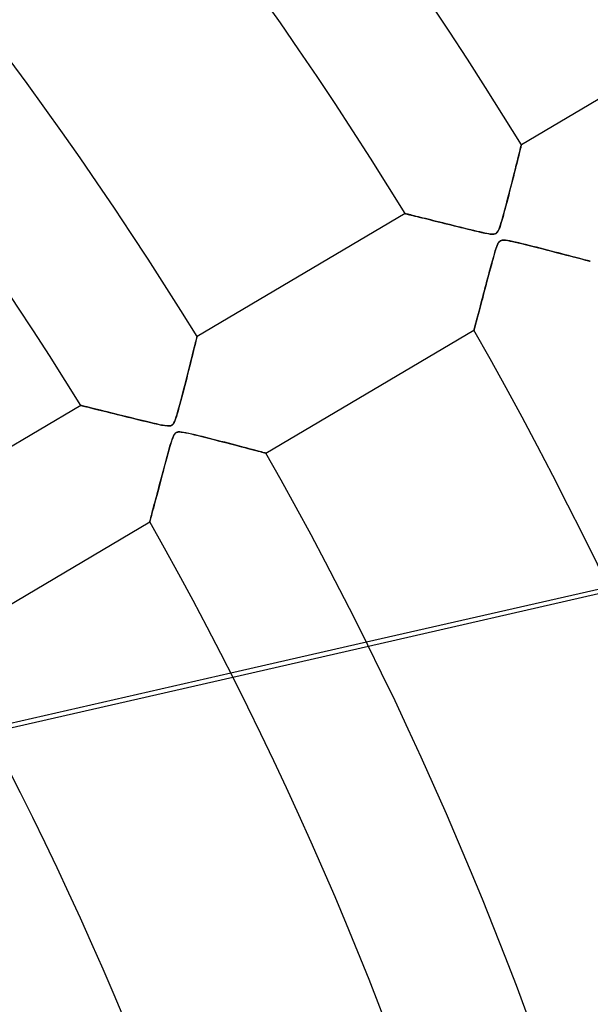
# Model space of a CAD drawing. Header units: millimetres. Extents: x -635 to 635, y -635 to 635.
# Tile 45 of 52: x 228 to 270, y 99 to 172. Entities that reach past the tile are written whole.
import ezdxf

# ---------------------------------------------------------------- set-up
doc = ezdxf.new("R2010")
doc.units = ezdxf.units.MM
doc.layers.add('HIDDEN', color=7, linetype='Continuous')
doc.layers.add('THICK', color=7, linetype='Continuous')

msp = doc.modelspace()

# ---------------------------------------------------------------- linework, layer by layer
at = {"layer": 'HIDDEN'}
for p, q in [((265.043, 162.133), (265.08, 162.279)), ((265.08, 162.279), (265.11, 162.401)), ((265.11, 162.401), (265.135, 162.499)), ((265.135, 162.499), (265.153, 162.57)), ((265.153, 162.57), (265.163, 162.614)), ((265.163, 162.614), (265.167, 162.628)), ((264.849, 161.357), (264.904, 161.577)), ((264.904, 161.577), (264.955, 161.78)), ((264.955, 161.78), (265.002, 161.966)), ((265.002, 161.966), (265.043, 162.133)), ((264.656, 160.593), (264.725, 160.864)), ((264.725, 160.864), (264.789, 161.119)), ((264.789, 161.119), (264.849, 161.357)), ((264.425, 159.683), (264.506, 160.001)), ((264.506, 160.001), (264.583, 160.305)), ((264.583, 160.305), (264.656, 160.593)), ((264.256, 159.025), (264.34, 159.353)), ((264.34, 159.353), (264.425, 159.683)), ((264.093, 158.393), (264.173, 158.704)), ((264.173, 158.704), (264.256, 159.025)), ((263.869, 157.548), (263.94, 157.813)), ((263.94, 157.813), (264.015, 158.095)), ((264.015, 158.095), (264.093, 158.393)), ((256.576, 157.547), (256.585, 157.545)), ((256.585, 157.545), (256.614, 157.538)), ((256.614, 157.538), (256.662, 157.526)), ((256.662, 157.526), (256.728, 157.51)), ((256.728, 157.51), (256.812, 157.489)), ((256.812, 157.489), (256.913, 157.464)), ((256.913, 157.464), (257.029, 157.435)), ((257.029, 157.435), (257.159, 157.403)), ((257.159, 157.403), (257.302, 157.368)), ((257.302, 157.368), (257.458, 157.329)), ((257.458, 157.329), (257.625, 157.288)), ((257.625, 157.288), (257.802, 157.244)), ((257.802, 157.244), (257.989, 157.198)), ((257.989, 157.198), (258.183, 157.149)), ((258.183, 157.149), (258.386, 157.099)), ((258.386, 157.099), (258.595, 157.047)), ((263.683, 156.891), (263.74, 157.085)), ((263.74, 157.085), (263.802, 157.305)), ((263.802, 157.305), (263.869, 157.548)), ((258.595, 157.047), (258.811, 156.993)), ((258.811, 156.993), (259.032, 156.938)), ((259.032, 156.938), (259.259, 156.882)), ((259.259, 156.882), (259.49, 156.825)), ((259.49, 156.825), (259.726, 156.766)), ((259.726, 156.766), (259.965, 156.706)), ((259.965, 156.706), (260.208, 156.646)), ((260.208, 156.646), (260.455, 156.585)), ((260.455, 156.585), (260.703, 156.524)), ((260.703, 156.524), (260.954, 156.462)), ((260.954, 156.462), (261.207, 156.4)), ((261.207, 156.4), (261.461, 156.338)), ((263.468, 156.291), (263.523, 156.415)), ((263.523, 156.415), (263.578, 156.56)), ((263.578, 156.56), (263.631, 156.72)), ((263.631, 156.72), (263.683, 156.891)), ((261.461, 156.338), (261.715, 156.277)), ((261.715, 156.277), (261.97, 156.217)), ((261.97, 156.217), (262.224, 156.159)), ((262.224, 156.159), (262.465, 156.108)), ((262.465, 156.108), (262.68, 156.066)), ((262.68, 156.066), (262.865, 156.038)), ((262.865, 156.038), (263.014, 156.025)), ((263.014, 156.025), (263.128, 156.027)), ((263.128, 156.027), (263.218, 156.045)), ((263.218, 156.045), (263.292, 156.077)), ((263.292, 156.077), (263.355, 156.126)), ((263.355, 156.126), (263.413, 156.196)), ((263.413, 156.196), (263.468, 156.291)), ((263.287, 154.939), (263.24, 154.791)), ((263.332, 155.071), (263.287, 154.939)), ((263.38, 155.195), (263.332, 155.071)), ((263.43, 155.308), (263.38, 155.195)), ((263.482, 155.401), (263.43, 155.308)), ((263.537, 155.472), (263.482, 155.401)), ((263.597, 155.523), (263.537, 155.472)), ((263.669, 155.559), (263.597, 155.523)), ((263.755, 155.58), (263.669, 155.559)), ((263.862, 155.585), (263.755, 155.58)), ((263.99, 155.577), (263.862, 155.585)), ((264.14, 155.557), (263.99, 155.577)), ((264.313, 155.526), (264.14, 155.557)), ((264.511, 155.485), (264.313, 155.526)), ((264.732, 155.436), (264.511, 155.485)), ((264.971, 155.381), (264.732, 155.436)), ((265.223, 155.32), (264.971, 155.381)), ((265.481, 155.257), (265.223, 155.32)), ((265.745, 155.191), (265.481, 155.257)), ((266.012, 155.124), (265.745, 155.191)), ((266.282, 155.055), (266.012, 155.124)), ((266.554, 154.986), (266.282, 155.055)), ((266.828, 154.916), (266.554, 154.986)), ((267.101, 154.846), (266.828, 154.916)), ((263.077, 154.228), (263.016, 154.007)), ((263.135, 154.434), (263.077, 154.228)), ((263.19, 154.622), (263.135, 154.434)), ((263.24, 154.791), (263.19, 154.622)), ((267.373, 154.776), (267.101, 154.846)), ((267.641, 154.706), (267.373, 154.776)), ((267.905, 154.638), (267.641, 154.706)), ((268.161, 154.571), (267.905, 154.638)), ((268.409, 154.506), (268.161, 154.571)), ((268.648, 154.444), (268.409, 154.506)), ((268.876, 154.384), (268.648, 154.444)), ((269.091, 154.328), (268.876, 154.384)), ((269.293, 154.275), (269.091, 154.328)), ((269.481, 154.226), (269.293, 154.275)), ((269.652, 154.18), (269.481, 154.226)), ((269.805, 154.14), (269.652, 154.18)), ((262.885, 153.524), (262.815, 153.265)), ((262.952, 153.772), (262.885, 153.524)), ((263.016, 154.007), (262.952, 153.772)), ((269.939, 154.105), (269.805, 154.14)), ((270.051, 154.075), (269.939, 154.105)), ((270.14, 154.052), (270.051, 154.075)), ((270.205, 154.035), (270.14, 154.052)), ((270.244, 154.024), (270.205, 154.035)), ((270.257, 154.021), (270.244, 154.024)), ((262.672, 152.729), (262.602, 152.467)), ((262.744, 152.997), (262.672, 152.729)), ((262.815, 153.265), (262.744, 152.997)), ((262.535, 152.212), (262.469, 151.963)), ((262.602, 152.467), (262.535, 152.212)), ((262.283, 151.263), (262.225, 151.045)), ((262.343, 151.488), (262.283, 151.263)), ((262.405, 151.722), (262.343, 151.488)), ((262.469, 151.963), (262.405, 151.722)), ((262.117, 150.636), (262.066, 150.444)), ((262.17, 150.836), (262.117, 150.636)), ((262.225, 151.045), (262.17, 150.836)), ((261.926, 149.917), (261.885, 149.761)), ((261.97, 150.084), (261.926, 149.917)), ((262.017, 150.259), (261.97, 150.084)), ((262.066, 150.444), (262.017, 150.259)), ((261.704, 149.081), (261.687, 149.02)), ((261.724, 149.159), (261.704, 149.081)), ((261.749, 149.252), (261.724, 149.159)), ((261.778, 149.359), (261.749, 149.252)), ((261.81, 149.481), (261.778, 149.359)), ((261.846, 149.615), (261.81, 149.481)), ((261.885, 149.761), (261.846, 149.615)), ((241.164, 148.262), (241.185, 148.348)), ((241.185, 148.348), (241.201, 148.411)), ((241.201, 148.411), (241.21, 148.449)), ((241.21, 148.449), (241.213, 148.462)), ((261.668, 148.949), (261.666, 148.94)), ((261.676, 148.976), (261.668, 148.949)), ((261.687, 149.02), (261.676, 148.976)), ((240.979, 147.523), (241.025, 147.706)), ((241.025, 147.706), (241.067, 147.873)), ((241.067, 147.873), (241.104, 148.023)), ((241.104, 148.023), (241.137, 148.153)), ((241.137, 148.153), (241.164, 148.262)), ((240.82, 146.887), (240.877, 147.113)), ((240.877, 147.113), (240.93, 147.325)), ((240.93, 147.325), (240.979, 147.523)), ((240.628, 146.125), (240.695, 146.393)), ((240.695, 146.393), (240.759, 146.647)), ((240.759, 146.647), (240.82, 146.887)), ((240.404, 145.246), (240.482, 145.552)), ((240.482, 145.552), (240.557, 145.845)), ((240.557, 145.845), (240.628, 146.125)), ((240.241, 144.611), (240.323, 144.929)), ((240.323, 144.929), (240.404, 145.246)), ((240.007, 143.715), (240.083, 144.002)), ((240.083, 144.002), (240.161, 144.301)), ((240.161, 144.301), (240.241, 144.611)), ((232.622, 143.381), (232.634, 143.378)), ((232.634, 143.378), (232.671, 143.369)), ((232.671, 143.369), (232.731, 143.354)), ((232.731, 143.354), (232.814, 143.334)), ((232.814, 143.334), (232.918, 143.308)), ((232.918, 143.308), (233.042, 143.278)), ((233.042, 143.278), (233.184, 143.243)), ((239.865, 143.19), (239.934, 143.444)), ((239.934, 143.444), (240.007, 143.715)), ((233.184, 143.243), (233.343, 143.203)), ((233.343, 143.203), (233.517, 143.16)), ((233.517, 143.16), (233.706, 143.114)), ((233.706, 143.114), (233.906, 143.064)), ((233.906, 143.064), (234.118, 143.012)), ((234.118, 143.012), (234.34, 142.957)), ((234.34, 142.957), (234.57, 142.9)), ((234.57, 142.9), (234.808, 142.841)), ((234.808, 142.841), (235.054, 142.78)), ((235.054, 142.78), (235.306, 142.718)), ((235.306, 142.718), (235.564, 142.654)), ((235.564, 142.654), (235.827, 142.588)), ((235.827, 142.588), (236.095, 142.522)), ((239.618, 142.368), (239.676, 142.541)), ((239.676, 142.541), (239.736, 142.738)), ((239.736, 142.738), (239.799, 142.954)), ((239.799, 142.954), (239.865, 143.19)), ((236.095, 142.522), (236.367, 142.455)), ((236.367, 142.455), (236.642, 142.387)), ((236.642, 142.387), (236.92, 142.318)), ((236.92, 142.318), (237.2, 142.25)), ((237.2, 142.25), (237.481, 142.181)), ((237.481, 142.181), (237.763, 142.114)), ((237.763, 142.114), (238.043, 142.048)), ((238.043, 142.048), (238.322, 141.985)), ((238.322, 141.985), (238.588, 141.929)), ((238.588, 141.929), (238.822, 141.887)), ((238.822, 141.887), (239.017, 141.863)), ((239.017, 141.863), (239.166, 141.862)), ((239.166, 141.862), (239.277, 141.884)), ((239.277, 141.884), (239.365, 141.929)), ((239.365, 141.929), (239.439, 142.001)), ((239.439, 142.001), (239.503, 142.099)), ((239.503, 142.099), (239.561, 142.222)), ((239.561, 142.222), (239.618, 142.368)), ((239.492, 141.168), (239.441, 141.058)), ((239.544, 141.255), (239.492, 141.168)), ((239.599, 141.32), (239.544, 141.255)), ((239.66, 141.367), (239.599, 141.32)), ((239.732, 141.399), (239.66, 141.367)), ((239.821, 141.417), (239.732, 141.399)), ((239.929, 141.421), (239.821, 141.417)), ((240.059, 141.411), (239.929, 141.421)), ((240.214, 141.389), (240.059, 141.411)), ((240.394, 141.356), (240.214, 141.389)), ((240.599, 141.313), (240.394, 141.356)), ((240.826, 141.262), (240.599, 141.313)), ((241.072, 141.204), (240.826, 141.262)), ((241.328, 141.142), (241.072, 141.204)), ((241.592, 141.077), (241.328, 141.142)), ((241.861, 141.01), (241.592, 141.077)), ((239.272, 140.566), (239.205, 140.339)), ((239.332, 140.76), (239.272, 140.566)), ((239.388, 140.923), (239.332, 140.76)), ((239.441, 141.058), (239.388, 140.923)), ((242.135, 140.941), (241.861, 141.01)), ((242.412, 140.871), (242.135, 140.941)), ((242.692, 140.799), (242.412, 140.871)), ((242.972, 140.727), (242.692, 140.799)), ((243.254, 140.654), (242.972, 140.727)), ((243.533, 140.582), (243.254, 140.654)), ((243.808, 140.51), (243.533, 140.582)), ((244.077, 140.44), (243.808, 140.51)), ((244.338, 140.372), (244.077, 140.44)), ((244.589, 140.307), (244.338, 140.372)), ((239.054, 139.802), (238.972, 139.499)), ((239.132, 140.083), (239.054, 139.802)), ((239.205, 140.339), (239.132, 140.083)), ((244.83, 140.244), (244.589, 140.307)), ((245.058, 140.184), (244.83, 140.244)), ((245.272, 140.127), (245.058, 140.184)), ((245.472, 140.075), (245.272, 140.127)), ((245.654, 140.027), (245.472, 140.075)), ((245.818, 139.983), (245.654, 140.027)), ((245.961, 139.946), (245.818, 139.983)), ((246.081, 139.914), (245.961, 139.946)), ((246.177, 139.888), (246.081, 139.914)), ((246.247, 139.87), (246.177, 139.888)), ((246.289, 139.859), (246.247, 139.87)), ((246.304, 139.855), (246.289, 139.859)), ((238.885, 139.177), (238.795, 138.841)), ((238.972, 139.499), (238.885, 139.177)), ((238.619, 138.179), (238.535, 137.864)), ((238.705, 138.504), (238.619, 138.179)), ((238.795, 138.841), (238.705, 138.504)), ((238.454, 137.56), (238.377, 137.268)), ((238.535, 137.864), (238.454, 137.56)), ((238.232, 136.723), (238.165, 136.471)), ((238.303, 136.989), (238.232, 136.723)), ((238.377, 137.268), (238.303, 136.989)), ((238.041, 136.004), (237.984, 135.792)), ((238.101, 136.231), (238.041, 136.004)), ((238.165, 136.471), (238.101, 136.231)), ((237.883, 135.413), (237.84, 135.251)), ((237.931, 135.594), (237.883, 135.413)), ((237.984, 135.792), (237.931, 135.594)), ((237.716, 134.788), (237.712, 134.774)), ((237.727, 134.829), (237.716, 134.788)), ((237.745, 134.898), (237.727, 134.829)), ((237.771, 134.992), (237.745, 134.898)), ((237.802, 135.11), (237.771, 134.992)), ((237.84, 135.251), (237.802, 135.11)), ((253.727, 125.887), (243.709, 123.6)), ((243.855, 123.312), (253.87, 125.598))]:
    msp.add_line(p, q, dxfattribs=at)
for radius, end in [(556.5, 179.99998), (552.5, 180.00002), (500, 179.99998)]:
    msp.add_arc((0, 0), radius, 0, end, dxfattribs=at)
at = {"layer": 'THICK'}
for p, q in [((280.529, 171.713), (265.167, 162.628)), ((265.054, 162.174), (265.015, 162.021)), ((265.087, 162.309), (265.054, 162.174)), ((265.115, 162.421), (265.087, 162.309)), ((265.138, 162.511), (265.115, 162.421)), ((265.154, 162.575), (265.138, 162.511)), ((265.164, 162.615), (265.154, 162.575)), ((265.167, 162.628), (265.164, 162.615)), ((264.874, 161.458), (264.82, 161.242)), ((264.925, 161.661), (264.874, 161.458)), ((264.972, 161.849), (264.925, 161.661)), ((265.015, 162.021), (264.972, 161.849)), ((264.702, 160.775), (264.639, 160.526)), ((264.762, 161.014), (264.702, 160.775)), ((264.82, 161.242), (264.762, 161.014)), ((264.507, 160.006), (264.439, 159.737)), ((264.574, 160.269), (264.507, 160.006)), ((264.639, 160.526), (264.574, 160.269)), ((264.369, 159.465), (264.299, 159.191)), ((264.439, 159.737), (264.369, 159.465)), ((264.158, 158.646), (264.088, 158.376)), ((264.229, 158.918), (264.158, 158.646)), ((264.299, 159.191), (264.229, 158.918)), ((263.949, 157.848), (263.88, 157.591)), ((264.018, 158.11), (263.949, 157.848)), ((264.088, 158.376), (264.018, 158.11)), ((256.576, 157.547), (241.213, 148.462)), ((256.585, 157.545), (256.576, 157.547)), ((256.612, 157.538), (256.585, 157.545)), ((256.656, 157.527), (256.612, 157.538)), ((256.718, 157.512), (256.656, 157.527)), ((256.795, 157.493), (256.718, 157.512)), ((256.889, 157.47), (256.795, 157.493)), ((256.997, 157.443), (256.889, 157.47)), ((257.119, 157.413), (256.997, 157.443)), ((257.254, 157.38), (257.119, 157.413)), ((257.4, 157.343), (257.254, 157.38)), ((257.558, 157.304), (257.4, 157.343)), ((257.725, 157.263), (257.558, 157.304)), ((257.901, 157.219), (257.725, 157.263)), ((258.086, 157.173), (257.901, 157.219)), ((258.279, 157.126), (258.086, 157.173)), ((258.48, 157.076), (258.279, 157.126)), ((258.69, 157.023), (258.48, 157.076)), ((263.745, 157.104), (263.682, 156.887)), ((263.812, 157.341), (263.745, 157.104)), ((263.88, 157.591), (263.812, 157.341)), ((258.908, 156.969), (258.69, 157.023)), ((259.135, 156.913), (258.908, 156.969)), ((259.369, 156.854), (259.135, 156.913)), ((259.612, 156.794), (259.369, 156.854)), ((259.861, 156.732), (259.612, 156.794)), ((260.117, 156.669), (259.861, 156.732)), ((260.38, 156.604), (260.117, 156.669)), ((260.65, 156.537), (260.38, 156.604)), ((260.919, 156.471), (260.65, 156.537)), ((261.179, 156.407), (260.919, 156.471)), ((261.429, 156.346), (261.179, 156.407)), ((261.666, 156.289), (261.429, 156.346)), ((263.511, 156.386), (263.457, 156.27)), ((263.566, 156.527), (263.511, 156.386)), ((263.622, 156.694), (263.566, 156.527)), ((263.682, 156.887), (263.622, 156.694)), ((261.89, 156.236), (261.666, 156.289)), ((262.098, 156.188), (261.89, 156.236)), ((262.289, 156.145), (262.098, 156.188)), ((262.461, 156.108), (262.289, 156.145)), ((262.613, 156.078), (262.461, 156.108)), ((262.751, 156.054), (262.613, 156.078)), ((262.883, 156.035), (262.751, 156.054)), ((263.006, 156.025), (262.883, 156.035)), ((263.112, 156.026), (263.006, 156.025)), ((263.201, 156.04), (263.112, 156.026)), ((263.275, 156.068), (263.201, 156.04)), ((263.341, 156.114), (263.275, 156.068)), ((263.401, 156.18), (263.341, 156.114)), ((263.457, 156.27), (263.401, 156.18)), ((263.242, 154.795), (263.309, 155.003)), ((263.309, 155.003), (263.373, 155.179)), ((263.373, 155.179), (263.434, 155.315)), ((263.434, 155.315), (263.491, 155.414)), ((263.491, 155.414), (263.549, 155.484)), ((263.549, 155.484), (263.613, 155.533)), ((263.613, 155.533), (263.687, 155.565)), ((263.687, 155.565), (263.776, 155.582)), ((263.776, 155.582), (263.886, 155.585)), ((263.886, 155.585), (264.021, 155.574)), ((264.021, 155.574), (264.174, 155.551)), ((264.174, 155.551), (264.339, 155.521)), ((264.339, 155.521), (264.515, 155.485)), ((264.515, 155.485), (264.712, 155.441)), ((264.712, 155.441), (264.935, 155.389)), ((264.935, 155.389), (265.18, 155.33)), ((265.18, 155.33), (265.446, 155.265)), ((265.446, 155.265), (265.73, 155.195)), ((265.73, 155.195), (266.029, 155.12)), ((266.029, 155.12), (266.34, 155.041)), ((266.34, 155.041), (266.661, 154.959)), ((266.661, 154.959), (266.989, 154.875)), ((263.029, 154.055), (263.099, 154.307)), ((263.099, 154.307), (263.171, 154.558)), ((263.171, 154.558), (263.242, 154.795)), ((266.989, 154.875), (267.318, 154.79)), ((267.318, 154.79), (267.637, 154.707)), ((267.637, 154.707), (267.94, 154.629)), ((267.94, 154.629), (268.227, 154.554)), ((268.227, 154.554), (268.498, 154.483)), ((268.498, 154.483), (268.753, 154.417)), ((268.753, 154.417), (268.99, 154.354)), ((268.99, 154.354), (269.21, 154.297)), ((269.21, 154.297), (269.412, 154.244)), ((269.412, 154.244), (269.597, 154.195)), ((269.597, 154.195), (269.764, 154.151)), ((262.824, 153.3), (262.892, 153.551)), ((262.892, 153.551), (262.96, 153.803)), ((262.96, 153.803), (263.029, 154.055)), ((269.764, 154.151), (269.909, 154.113)), ((269.909, 154.113), (270.031, 154.081)), ((270.031, 154.081), (270.129, 154.055)), ((270.129, 154.055), (270.2, 154.036)), ((270.2, 154.036), (270.243, 154.025)), ((270.243, 154.025), (270.257, 154.021)), ((262.626, 152.558), (262.692, 152.803)), ((262.692, 152.803), (262.758, 153.05)), ((262.758, 153.05), (262.824, 153.3)), ((262.437, 151.842), (262.499, 152.077)), ((262.499, 152.077), (262.562, 152.315)), ((262.562, 152.315), (262.626, 152.558)), ((262.257, 151.165), (262.316, 151.386)), ((262.316, 151.386), (262.376, 151.611)), ((262.376, 151.611), (262.437, 151.842)), ((262.04, 150.347), (262.092, 150.541)), ((262.092, 150.541), (262.145, 150.742)), ((262.145, 150.742), (262.2, 150.951)), ((262.2, 150.951), (262.257, 151.165)), ((261.859, 149.663), (261.9, 149.818)), ((261.9, 149.818), (261.944, 149.984)), ((261.944, 149.984), (261.991, 150.161)), ((261.991, 150.161), (262.04, 150.347)), ((261.689, 149.026), (261.707, 149.092)), ((261.707, 149.092), (261.729, 149.176)), ((261.729, 149.176), (261.755, 149.276)), ((261.755, 149.276), (261.786, 149.391)), ((261.786, 149.391), (261.821, 149.52)), ((261.821, 149.52), (261.859, 149.663)), ((241.199, 148.405), (241.182, 148.335)), ((241.21, 148.448), (241.199, 148.405)), ((241.213, 148.462), (241.21, 148.448)), ((246.304, 139.855), (261.666, 148.94)), ((261.666, 148.94), (261.669, 148.95)), ((261.669, 148.95), (261.676, 148.978)), ((261.676, 148.978), (261.689, 149.026)), ((241.005, 147.627), (240.955, 147.427)), ((241.051, 147.81), (241.005, 147.627)), ((241.092, 147.974), (241.051, 147.81)), ((241.128, 148.118), (241.092, 147.974)), ((241.158, 148.239), (241.128, 148.118)), ((241.182, 148.335), (241.158, 148.239)), ((240.844, 146.983), (240.783, 146.742)), ((240.901, 147.212), (240.844, 146.983)), ((240.955, 147.427), (240.901, 147.212)), ((240.654, 146.229), (240.586, 145.959)), ((240.72, 146.49), (240.654, 146.229)), ((240.783, 146.742), (240.72, 146.49)), ((240.516, 145.684), (240.445, 145.404)), ((240.586, 145.959), (240.516, 145.684)), ((240.301, 144.842), (240.229, 144.562)), ((240.373, 145.123), (240.301, 144.842)), ((240.445, 145.404), (240.373, 145.123)), ((240.086, 144.012), (240.015, 143.744)), ((240.157, 144.285), (240.086, 144.012)), ((240.229, 144.562), (240.157, 144.285)), ((232.622, 143.381), (217.259, 134.296)), ((232.636, 143.378), (232.622, 143.381)), ((232.678, 143.367), (232.636, 143.378)), ((232.747, 143.35), (232.678, 143.367)), ((232.841, 143.327), (232.747, 143.35)), ((232.96, 143.298), (232.841, 143.327)), ((233.102, 143.263), (232.96, 143.298)), ((233.265, 143.223), (233.102, 143.263)), ((239.945, 143.482), (239.875, 143.227)), ((240.015, 143.744), (239.945, 143.482)), ((233.446, 143.178), (233.265, 143.223)), ((233.645, 143.129), (233.446, 143.178)), ((233.859, 143.076), (233.645, 143.129)), ((234.086, 143.02), (233.859, 143.076)), ((234.327, 142.96), (234.086, 143.02)), ((234.58, 142.897), (234.327, 142.96)), ((234.848, 142.831), (234.58, 142.897)), ((235.128, 142.762), (234.848, 142.831)), ((235.421, 142.689), (235.128, 142.762)), ((235.726, 142.613), (235.421, 142.689)), ((236.042, 142.535), (235.726, 142.613)), ((236.369, 142.454), (236.042, 142.535)), ((239.682, 142.56), (239.624, 142.387)), ((239.743, 142.76), (239.682, 142.56)), ((239.808, 142.984), (239.743, 142.76)), ((239.875, 143.227), (239.808, 142.984)), ((236.707, 142.371), (236.369, 142.454)), ((237.045, 142.287), (236.707, 142.371)), ((237.369, 142.208), (237.045, 142.287)), ((237.674, 142.135), (237.369, 142.208)), ((237.958, 142.067), (237.674, 142.135)), ((238.217, 142.008), (237.958, 142.067)), ((238.449, 141.957), (238.217, 142.008)), ((238.648, 141.917), (238.449, 141.957)), ((238.818, 141.887), (238.648, 141.917)), ((238.962, 141.868), (238.818, 141.887)), ((239.083, 141.86), (238.962, 141.868)), ((239.184, 141.864), (239.083, 141.86)), ((239.267, 141.881), (239.184, 141.864)), ((239.338, 141.911), (239.267, 141.881)), ((239.401, 141.959), (239.338, 141.911)), ((239.459, 142.028), (239.401, 141.959)), ((239.515, 142.121), (239.459, 142.028)), ((239.569, 142.24), (239.515, 142.121)), ((239.624, 142.387), (239.569, 142.24)), ((239.39, 140.927), (239.463, 141.109)), ((239.463, 141.109), (239.534, 141.24)), ((239.534, 141.24), (239.606, 141.327)), ((239.606, 141.327), (239.688, 141.382)), ((239.688, 141.382), (239.787, 141.412)), ((239.787, 141.412), (239.904, 141.421)), ((239.904, 141.421), (240.039, 141.413)), ((240.039, 141.413), (240.195, 141.392)), ((240.195, 141.392), (240.375, 141.36)), ((240.375, 141.36), (240.576, 141.318)), ((240.576, 141.318), (240.796, 141.269)), ((240.796, 141.269), (241.034, 141.213)), ((241.034, 141.213), (241.29, 141.151)), ((241.29, 141.151), (241.563, 141.084)), ((241.563, 141.084), (241.85, 141.013)), ((239.155, 140.167), (239.234, 140.441)), ((239.234, 140.441), (239.313, 140.701)), ((239.313, 140.701), (239.39, 140.927)), ((241.85, 141.013), (242.15, 140.937)), ((242.15, 140.937), (242.461, 140.858)), ((242.461, 140.858), (242.779, 140.776)), ((242.779, 140.776), (243.096, 140.695)), ((243.096, 140.695), (243.401, 140.616)), ((243.401, 140.616), (243.694, 140.54)), ((243.694, 140.54), (243.974, 140.467)), ((243.974, 140.467), (244.241, 140.398)), ((244.241, 140.398), (244.494, 140.331)), ((239.002, 139.61), (239.078, 139.889)), ((239.078, 139.889), (239.155, 140.167)), ((244.494, 140.331), (244.734, 140.269)), ((244.734, 140.269), (244.959, 140.21)), ((244.959, 140.21), (245.171, 140.154)), ((245.171, 140.154), (245.368, 140.102)), ((245.368, 140.102), (245.551, 140.054)), ((245.551, 140.054), (245.717, 140.01)), ((245.717, 140.01), (245.866, 139.971)), ((245.866, 139.971), (245.996, 139.936)), ((245.996, 139.936), (246.104, 139.908)), ((246.104, 139.908), (246.19, 139.885)), ((246.19, 139.885), (246.253, 139.868)), ((246.253, 139.868), (246.291, 139.858)), ((246.291, 139.858), (246.304, 139.855)), ((238.777, 138.775), (238.851, 139.052)), ((238.851, 139.052), (238.926, 139.331)), ((238.926, 139.331), (239.002, 139.61)), ((238.562, 137.964), (238.632, 138.231)), ((238.632, 138.231), (238.704, 138.502)), ((238.704, 138.502), (238.777, 138.775)), ((238.357, 137.194), (238.424, 137.445)), ((238.424, 137.445), (238.492, 137.702)), ((238.492, 137.702), (238.562, 137.964)), ((238.168, 136.483), (238.229, 136.713)), ((238.229, 136.713), (238.292, 136.95)), ((238.292, 136.95), (238.357, 137.194)), ((238, 135.852), (238.053, 136.052)), ((238.053, 136.052), (238.11, 136.263)), ((238.11, 136.263), (238.168, 136.483)), ((237.824, 135.192), (237.862, 135.333)), ((237.862, 135.333), (237.904, 135.491)), ((237.904, 135.491), (237.95, 135.665)), ((237.95, 135.665), (238, 135.852)), ((222.35, 125.688), (237.712, 134.774)), ((237.712, 134.774), (237.715, 134.786)), ((237.715, 134.786), (237.725, 134.822)), ((237.725, 134.822), (237.741, 134.882)), ((237.741, 134.882), (237.763, 134.964)), ((237.763, 134.964), (237.791, 135.068)), ((237.791, 135.068), (237.824, 135.192)), ((271.591, 129.964), (253.727, 125.887)), ((253.87, 125.598), (271.729, 129.674)), ((243.709, 123.6), (225.737, 119.498)), ((225.888, 119.212), (243.855, 123.312))]:
    msp.add_line(p, q, dxfattribs=at)
for radius, start, end in [(606.5, 0, 180.00002), (551.5, 0, 179.99998), (328.91, 31.47102, 89.12897), (311.065, 31.52099, 89.07901), (301.085, 31.55153, 89.04847), (283.24, 31.61151, 88.98854), (273.26, 31.64841, 88.95158), (301.085, 0, 29.64845), (283.24, 0, 29.58851), (273.26, 0, 29.55156), (255.415, 0, 29.47833), (245.435, 0, 29.43267)]:
    msp.add_arc((0, 0), radius, start, end, dxfattribs=at)

doc.saveas('drawing.dxf')
